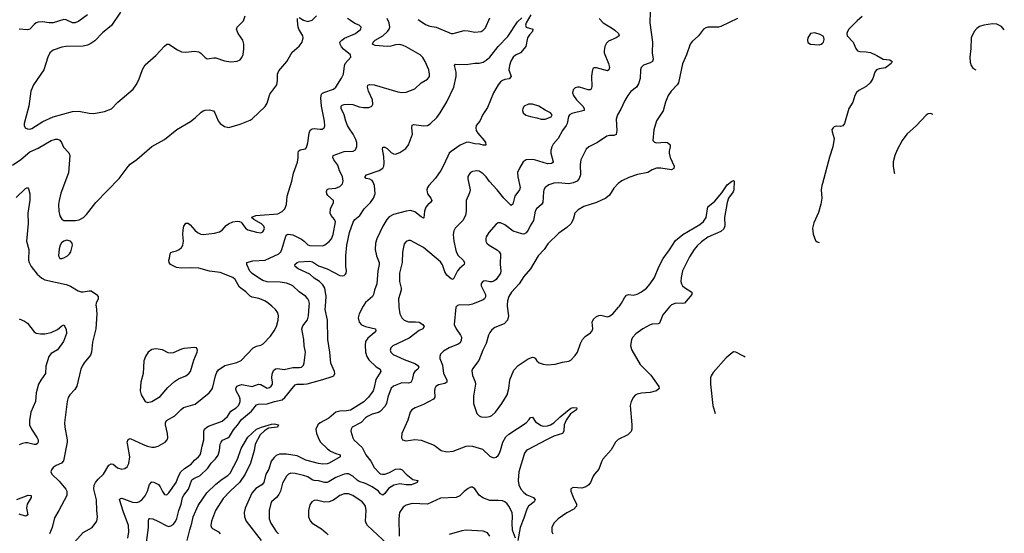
# Model space of a CAD drawing. Header units: inches. Extents: x 884691 to 1028259, y 526745 to 653629.
# Tile 174 of 241: x 1012496 to 1021701, y 597876 to 602680. Entities that reach past the tile are written whole.
import ezdxf

# ---------------------------------------------------------------- set-up
doc = ezdxf.new("R2010")
doc.units = ezdxf.units.IN
doc.header["$MEASUREMENT"] = 0
for name, color, linetype in [('B0519', 7, 'Continuous'), ('B0610', 7, 'Continuous'), ('B0620', 7, 'Continuous')]:
    doc.layers.add(name, color=color, linetype=linetype)

msp = doc.modelspace()

# ---------------------------------------------------------------- linework, layer by layer
at = {"layer": 'B0519', "color": 6}
for points, elevation in [([(1013209.7, 600000), (1013216.2, 599930), (1013208.1, 599790), (1013176.6, 599663.4), (1013168.5, 599570), (1013157, 599543), (1013099, 599470), (1013080.7, 599439.3), (1013068.9, 599410), (1013029, 599251), (1013010, 599222.1), (1012964.2, 599170), (1012950, 599145), (1012938.5, 599110), (1012914.4, 598910), (1012917.3, 598870), (1012941.2, 598750), (1012940.8, 598730), (1012905.7, 598554.3), (1012888.1, 598531.9), (1012836.6, 598510), (1012810.1, 598490), (1012793.3, 598470), (1012788, 598450), (1012796.2, 598430), (1012865, 598365), (1012928.4, 598290), (1012938.1, 598270), (1012935.5, 598230), (1012863.1, 598090), (1012820.8, 598019.2), (1012800.6, 597930), (1012773.6, 597870)], 2500), ([(1013007.5, 597792.5), (1013090, 597883.5), (1013172.1, 597930), (1013217, 597990), (1013224.4, 598030), (1013216.3, 598090), (1013214.2, 598190), (1013188.1, 598290), (1013193.2, 598326.8), (1013204.5, 598350), (1013230, 598382.4), (1013278.7, 598430), (1013330, 598513.8), (1013350, 598526.4), (1013370, 598523.5), (1013410, 598489.2), (1013450, 598475.7), (1013479.3, 598480.7), (1013500.9, 598499.1), (1013516.1, 598530), (1013524.9, 598590), (1013502.9, 598717.1), (1013501.8, 598730), (1013510, 598754.6), (1013530, 598763.9), (1013650, 598705.4), (1013690, 598690.5), (1013730, 598682.2), (1013757.3, 598682.7), (1013790, 598692.2), (1013857.4, 598730), (1013874.3, 598750), (1013880.5, 598770), (1013878.1, 598810), (1013858.5, 598890), (1013858.9, 598910), (1013869.6, 598930), (1013945.1, 598974.9), (1014004.5, 599035.5), (1014028.1, 599051.9), (1014137.4, 599082.6), (1014268.7, 599191.3), (1014299.9, 599230), (1014325.1, 599350), (1014337.9, 599382.1), (1014355.4, 599404.6), (1014413.6, 599446.4), (1014527.3, 599472.7), (1014566.6, 599493.4), (1014679.2, 599610), (1014710, 599625.5), (1014750, 599635.3), (1014771, 599649), (1014839.5, 599720.5), (1014875.7, 599770), (1014897, 599810), (1014913.1, 599870), (1014916.6, 599910), (1014910, 599937.7), (1014888.9, 599969), (1014852.9, 600000)], 2500), ([(1013505.5, 597830), (1013516.1, 597890), (1013513.4, 597950), (1013463.1, 598083.1), (1013430, 598192.6), (1013438.2, 598201.8), (1013450, 598204.8), (1013550, 598166.6), (1013590, 598164.2), (1013610, 598171.5), (1013637.2, 598190), (1013670, 598228), (1013690, 598270), (1013710, 598333.3), (1013730, 598356.7), (1013750, 598354.1), (1013792.2, 598332.2), (1013809.8, 598310), (1013830, 598268.1), (1013850, 598239.1), (1013870, 598234.4), (1013890, 598254.5), (1013959.8, 598350), (1013980, 598410), (1014003.9, 598450), (1014038, 598481.9), (1014098, 598522), (1014130, 598558.6), (1014167.3, 598590), (1014181.8, 598610), (1014190.8, 598630), (1014200.6, 598690), (1014218.7, 598750), (1014216, 598830), (1014223.9, 598850), (1014245.1, 598870), (1014261.7, 598878.3), (1014390, 598924.8), (1014439.7, 598970), (1014470, 599019.5), (1014520.3, 599050), (1014544.7, 599075.3), (1014557.7, 599110), (1014556.8, 599130), (1014550, 599153.5), (1014518.6, 599210), (1014516.7, 599230), (1014527.4, 599252.6), (1014550, 599263), (1014572.9, 599267.1), (1014670, 599248.3), (1014730, 599269.5), (1014749.1, 599269.1), (1014810, 599234), (1014830, 599239), (1014848.4, 599251.6), (1014859.2, 599270), (1014860.7, 599290), (1014854.3, 599330), (1014856.5, 599363.5), (1014870, 599398.5), (1014887.1, 599412.9), (1014910, 599416), (1014970, 599409), (1015050, 599427.3), (1015112.6, 599427.4), (1015130, 599430.5), (1015150, 599450.2), (1015156.2, 599470), (1015166.9, 599570), (1015156.1, 599630), (1015152.8, 599690), (1015133.7, 599790), (1015141.9, 599818.1), (1015186.3, 599873.7), (1015196.9, 599910), (1015203.3, 600000)], 2400), ([(1013680.2, 597790), (1013700.9, 597930), (1013699.3, 597990), (1013704, 598010), (1013710, 598014.7), (1013739.2, 598010), (1013787.1, 597990), (1013870, 597945), (1013890, 597941.2), (1013910, 597945.6), (1013930, 597959.3), (1013952.8, 597987.2), (1013966.1, 598013.9), (1013984.6, 598090), (1014006.9, 598150), (1014017.8, 598210), (1014030, 598233.6), (1014074.3, 598290), (1014105.1, 598374.9), (1014124.1, 598390), (1014183.9, 598416.1), (1014256.2, 598483.8), (1014287.3, 598532.7), (1014328, 598572), (1014350, 598606.3), (1014363.5, 598650), (1014369, 598710), (1014378.1, 598730), (1014393.4, 598746.6), (1014442.3, 598770), (1014457.7, 598782.3), (1014495, 598845), (1014533, 598887), (1014570, 598941.4), (1014662, 599018), (1014710, 599076.7), (1014730, 599084), (1014810, 599087.2), (1014877.1, 599110), (1014950, 599124.3), (1014975.3, 599144.7), (1015070, 599266), (1015090, 599271.1), (1015150, 599270.5), (1015184.9, 599275.1), (1015330, 599313.3), (1015418.4, 599341.6), (1015431.9, 599350), (1015441.3, 599370), (1015440.3, 599390), (1015406, 599466), (1015396, 599570), (1015376.2, 599690), (1015373.2, 599870), (1015351, 599970), (1015353.4, 600000)], 2300), ([(1015708.3, 600000), (1015669.4, 599930), (1015660.9, 599890), (1015670.7, 599850.6), (1015690, 599826.8), (1015730, 599809.5), (1015823.5, 599790), (1015826.2, 599770), (1015811.4, 599750), (1015750, 599701.1), (1015728.8, 599671.2), (1015724.5, 599635.5), (1015730, 599570), (1015739.9, 599530), (1015759.5, 599499.5), (1015830, 599432.6), (1015867.5, 599410), (1015873.5, 599390), (1015826.4, 599313.6), (1015810, 599238.7), (1015799, 599210), (1015756.4, 599150), (1015714, 599106), (1015590, 599027.4), (1015550, 599020.2), (1015490, 599018.7), (1015450, 599008.1), (1015386.3, 598953.7), (1015304.8, 598910), (1015284, 598890), (1015265, 598850), (1015269.5, 598810), (1015295, 598750), (1015308.8, 598728.8), (1015369.1, 598669.1), (1015402.9, 598642.9), (1015450, 598621.8), (1015491.9, 598610), (1015492, 598590), (1015390, 598531), (1015370, 598524.6), (1015330, 598521.2), (1015290, 598527.5), (1015170, 598560.9), (1015090, 598600.3), (1014990, 598617.7), (1014923.4, 598616.6), (1014895.1, 598604.9), (1014873.8, 598586.2), (1014848.3, 598550), (1014823.8, 598476.2), (1014797.5, 598430), (1014777.5, 598350), (1014759.3, 598330), (1014704.2, 598295.8), (1014665.9, 598250), (1014603.8, 598110), (1014594.7, 598070), (1014596.5, 598030), (1014613.4, 597990), (1014752.7, 597810)], 2300), ([(1016040.2, 600000), (1016040.5, 599990), (1016050.1, 599930.1), (1016069.4, 599890), (1016091.2, 599870), (1016130, 599854), (1016195.2, 599855.2), (1016230.4, 599850.4), (1016264.9, 599830), (1016276.4, 599810), (1016266.2, 599790), (1016230, 599774), (1016137.6, 599702.4), (1015983.7, 599630), (1015965.6, 599610), (1015959.9, 599590), (1015965.5, 599570), (1015988.2, 599548.2), (1016090, 599501.1), (1016190, 599464.5), (1016213.9, 599450), (1016228.3, 599430), (1016218.8, 599410), (1016190.8, 599389.2), (1016177.1, 599370), (1016165.4, 599310), (1016153.2, 599286.8), (1016130, 599278.8), (1016070, 599284.5), (1015990, 599251.6), (1015970, 599234), (1015936.7, 599150), (1015925.7, 599090), (1015910, 599062.6), (1015870, 599017.7), (1015850, 599006.1), (1015790, 598990.2), (1015748.3, 598970), (1015730, 598956.9), (1015687.9, 598912.1), (1015605.6, 598870), (1015593.7, 598850), (1015593.3, 598830), (1015610.5, 598770), (1015620.9, 598750), (1015698.5, 598678.5), (1015732.1, 598610), (1015777.4, 598550), (1015810.7, 598490.7), (1015859.4, 598439.4), (1015870, 598431.8), (1015888.3, 598428.3), (1015910, 598430.7), (1015954.4, 598445.6), (1016010, 598474.4), (1016050, 598478.2), (1016071, 598470), (1016110, 598429), (1016170, 598378.7), (1016216.9, 598370), (1016212.5, 598350), (1016159.3, 598330), (1016110, 598329.8), (1016050, 598337.9), (1015994.7, 598325.3), (1015944.7, 598295.3), (1015910, 598248.1), (1015890, 598232.1), (1015870, 598244.3), (1015850.9, 598270.9), (1015790, 598310), (1015730, 598341.3), (1015670, 598361.5), (1015650, 598373), (1015610, 598411), (1015570, 598431.2), (1015550, 598433.3), (1015530, 598429.4), (1015450, 598396.9), (1015390, 598360.8), (1015370, 598352.2), (1015350, 598350.6), (1015290, 598366.2), (1015250, 598369.4), (1015230, 598377.2), (1015190, 598403.2), (1015150, 598417.5), (1015070, 598436.6), (1015030, 598437), (1015010, 598428.3), (1014990, 598409.2), (1014954, 598346), (1014933.1, 598270), (1014919.6, 598240.4), (1014895.9, 598210), (1014851.3, 598170), (1014844, 598156), (1014829.8, 598090), (1014828.5, 598010), (1014843.9, 597970), (1014892.6, 597892.6), (1014915.3, 597870)], 2400), ([(1016583.8, 600000), (1016574.7, 599990), (1016558.8, 599830), (1016575.3, 599790), (1016617.5, 599730), (1016625.2, 599710), (1016622.9, 599677.1), (1016610, 599655.7), (1016595.5, 599644.5), (1016510, 599610), (1016459.3, 599580.7), (1016429.6, 599550.4), (1016423.2, 599530), (1016425.3, 599510), (1016447.8, 599450), (1016458.2, 599370), (1016489.4, 599310), (1016487.8, 599290), (1016470, 599276.6), (1016410, 599265.3), (1016385.9, 599250), (1016376.1, 599230), (1016373.5, 599210), (1016375.7, 599150), (1016365.8, 599130), (1016270, 599080.1), (1016192.1, 599050), (1016162.7, 599030), (1016147.2, 599010), (1016125.2, 598934.8), (1016069.5, 598810), (1016065.7, 598770), (1016076, 598750), (1016110, 598741.5), (1016190, 598754.2), (1016250, 598747.6), (1016370, 598700.4), (1016437.8, 598650), (1016490, 598637), (1016550, 598643.5), (1016670, 598691.2), (1016695.6, 598695.6), (1016730, 598692.2), (1016824.1, 598664.1), (1016890, 598598.2), (1016910, 598586.7), (1016930, 598582.2), (1016950, 598587.1), (1016970, 598604.6), (1016979.6, 598620.5), (1016992.5, 598650), (1017011.4, 598728.6), (1017041, 598779), (1017070, 598804.6), (1017229.7, 598910.3), (1017259.9, 598940.1), (1017270, 598958.2), (1017290, 598963.2), (1017319.5, 598919.5), (1017370, 598883.9), (1017390, 598877.9), (1017430, 598880.1), (1017458.9, 598890), (1017490, 598909.7), (1017550, 598965.9), (1017650, 599046.2), (1017670, 599053.7), (1017703.7, 599050), (1017702.2, 599030), (1017646, 598994), (1017605.3, 598934.7), (1017587, 598890), (1017583.3, 598830), (1017569.3, 598810.7), (1017490, 598785.4), (1017426.2, 598753.8), (1017243.7, 598656.3), (1017230, 598646.7), (1017214.5, 598625.5), (1017162.3, 598450), (1017156.9, 598370), (1017162, 598330), (1017181.4, 598290), (1017210, 598257.3), (1017237.4, 598237.4), (1017299.8, 598210), (1017314.9, 598190), (1017304.5, 598170), (1017253.5, 598130), (1017236.8, 598103.2), (1017210, 598016.8), (1017175.5, 597930), (1017152.1, 597807.9)], 2500), ([(1017054.8, 600000), (1017064.5, 599910), (1017055.3, 599870), (1017023.9, 599836.1), (1016939.4, 599800.6), (1016910, 599779.1), (1016890, 599755.6), (1016877.9, 599730), (1016856.8, 599650), (1016827.2, 599590), (1016787.8, 599492.2), (1016730, 599414), (1016723.9, 599396.1), (1016728.2, 599351.8), (1016754.1, 599294.1), (1016757.6, 599270), (1016737.6, 599157.6), (1016739.4, 599090), (1016770, 598996.1), (1016790, 598973.9), (1016810, 598964.6), (1016850, 598961.6), (1016890, 598968.2), (1016910, 598977.7), (1016944.8, 599010), (1017004.7, 599090), (1017053.8, 599170), (1017069.9, 599230), (1017079.7, 599310), (1017117, 599403), (1017155.3, 599444.7), (1017250, 599506.6), (1017290, 599524.5), (1017301.3, 599521.3), (1017313.8, 599513.8), (1017330.3, 599490.3), (1017351.5, 599471.5), (1017390, 599456.9), (1017430, 599452.2), (1017501.8, 599458.2), (1017570, 599477.9), (1017630, 599485.3), (1017650, 599495.4), (1017690, 599539), (1017709.8, 599570.2), (1017738.8, 599650), (1017758.3, 599690), (1017783.6, 599716.4), (1017832.1, 599750), (1017848.4, 599770), (1017854.6, 599790), (1017848, 599850), (1017861.9, 599878.1), (1017890, 599902.8), (1017910, 599913.9), (1017930, 599916.6), (1017990, 599901), (1018010, 599906.5), (1018040.4, 599930), (1018095, 599990), (1018102.1, 600000)], 2600), ([(1018576.9, 600000), (1018570, 599993.6), (1018510, 599918.3), (1018477.3, 599842.7), (1018464.9, 599835.1), (1018410, 599831.4), (1018390, 599825.7), (1018321.2, 599790), (1018257.2, 599742.8), (1018228.6, 599711.4), (1018216.8, 599690), (1018205, 599630), (1018218.6, 599590), (1018296.4, 599456.4), (1018395.3, 599355.3), (1018471.7, 599250), (1018473.1, 599230), (1018448.4, 599210), (1018390, 599192.5), (1018310, 599186.7), (1018270, 599177.1), (1018250, 599166.9), (1018233.7, 599150), (1018212, 599110), (1018202.9, 599070), (1018220.1, 598890), (1018218.9, 598850), (1018211.3, 598828.7), (1018182.1, 598797.9), (1018090, 598752.3), (1018065.6, 598730), (1018024.7, 598655.3), (1017949.2, 598570), (1017935, 598545), (1017910, 598476.3), (1017870.3, 598429.7), (1017857.8, 598410), (1017833.9, 598350), (1017816.4, 598330), (1017787.8, 598312.2), (1017750, 598299.6), (1017670, 598305.4), (1017648.4, 598291.6), (1017648.5, 598270), (1017670, 598213), (1017701.2, 598150), (1017700.8, 598130), (1017677.2, 598102.8), (1017610, 598068), (1017529, 598010), (1017488.6, 597970), (1017470.5, 597930), (1017471.2, 597891.2), (1017478.7, 597870)], 2600), ([(1012490, 599882.7), (1012540.8, 599860.8), (1012570, 599840.1), (1012630, 599760.7), (1012650, 599749.3), (1012690, 599741), (1012730, 599742.5), (1012790, 599754.2), (1012850, 599781.1), (1012890, 599818), (1012910, 599826.5), (1012930, 599784.2), (1012934.4, 599745.6), (1012906, 599670), (1012850, 599591.3), (1012790, 599556.8), (1012769.3, 599530), (1012741.2, 599438.7), (1012736.4, 599370), (1012692.1, 599307.9), (1012673, 599270), (1012651.1, 599190), (1012643.6, 599110), (1012600.4, 599010), (1012587, 598930), (1012588.3, 598890), (1012605, 598850), (1012659.1, 598770), (1012668.1, 598750), (1012670, 598729), (1012663.3, 598716.7), (1012650, 598707.5), (1012630, 598707.1), (1012570, 598720.7), (1012550, 598721.2), (1012523.1, 598716.9), (1012490, 598703.9)], 2400), ([(1019170, 599572.3), (1019155.5, 599564.5), (1019102, 599518), (1018979.6, 599380.4), (1018960.6, 599350), (1018954, 599330), (1018953.5, 599270), (1018975.9, 599070), (1018998.1, 598995.5)], 2700), ([(1019277, 599524.2), (1019270, 599530.9), (1019190, 599570.9), (1019170, 599572.3)], 2700), ([(1014062.1, 597810), (1014085.2, 597910), (1014106.6, 597970), (1014118.8, 598030), (1014163, 598137), (1014244.4, 598255.6), (1014330, 598335.5), (1014390, 598382.7), (1014442.9, 598417.1), (1014462.4, 598437.6), (1014531.1, 598568.9), (1014566.9, 598670), (1014630, 598775.5), (1014710, 598849.6), (1014755.1, 598870), (1014850, 598897.9), (1014879.2, 598899.2), (1014914, 598890), (1014906.8, 598870), (1014822, 598858), (1014785, 598835), (1014742.9, 598797.1), (1014698.7, 598710), (1014688.2, 598650), (1014652.5, 598532.5), (1014604.5, 598430), (1014549.6, 598350), (1014466.6, 598273.4), (1014398.5, 598201.5), (1014327.3, 598090), (1014289, 597990), (1014282.1, 597950), (1014289.3, 597930), (1014299.9, 597919.9), (1014354.8, 597890), (1014370.1, 597870)], 2200), ([(1015933.5, 597773.5), (1015748.7, 597948.7), (1015734.7, 597970), (1015728.9, 597990), (1015735.6, 598090), (1015728, 598130), (1015717, 598150), (1015697.9, 598170), (1015610, 598230.3), (1015570, 598246), (1015530, 598245.2), (1015490, 598230.4), (1015430, 598187.3), (1015390, 598170.2), (1015346.2, 598166.2), (1015270, 598185), (1015250, 598184.2), (1015228.6, 598171.4), (1015210, 598142.7), (1015194.8, 598090), (1015197.5, 598030), (1015212.8, 597992.8), (1015231.8, 597970), (1015316.6, 597916.6), (1015361.4, 597881.4), (1015380.3, 597860.3)], 2500), ([(1017130, 597829.8), (1017104.2, 597904.2), (1017100.5, 597970), (1017104.5, 598030), (1017098.7, 598070), (1017070, 598128.7), (1017052.9, 598152.9), (1017030, 598171.7), (1017010, 598180), (1016970, 598184.4), (1016890, 598182.1), (1016826.8, 598206.8), (1016791.7, 598231.7), (1016750, 598293.1), (1016730, 598308), (1016710, 598306.8), (1016690, 598296.6), (1016650, 598266), (1016610, 598226.6), (1016577.1, 598210), (1016430, 598204), (1016310, 598149), (1016166.1, 598153.9), (1016110, 598140.2), (1016080.1, 598119.9), (1016047.7, 598070), (1016039.5, 598010), (1016042.1, 597850)], 2500), ([(1012470, 598192.5), (1012573.9, 598234), (1012603, 598230), (1012603, 598210), (1012566.5, 598150), (1012560.9, 598110), (1012570.6, 598050), (1012560.7, 598039.3), (1012550, 598035.1), (1012490, 598056.2)], 2400), ([(1016890.3, 597850.2), (1016870, 597878.9), (1016830, 597894.6), (1016670, 597906.8), (1016630, 597899.2), (1016510, 597863.6)], 2600)]:
    msp.add_lwpolyline(points, dxfattribs=dict(at, elevation=elevation))
at = {"layer": 'B0519', "color": 6, "elevation": 2600}
msp.add_lwpolyline([(1014130, 599614.7), (1014030, 599603.5), (1014010, 599599.2), (1013930, 599563.9), (1013910, 599561.5), (1013885.5, 599565.5), (1013830, 599590.9), (1013770, 599600.3), (1013730, 599594.6), (1013695.6, 599570), (1013671.4, 599530), (1013657.2, 599490), (1013649.2, 599370.8), (1013628.8, 599290), (1013622, 599210), (1013631.7, 599170), (1013667.9, 599110), (1013690, 599100.5), (1013730, 599108.8), (1013810, 599155.5), (1013880.3, 599239.7), (1013942.7, 599297.3), (1013980.3, 599319.7), (1014050, 599348.5), (1014078.2, 599370), (1014091.5, 599390), (1014123.5, 599496.5), (1014155, 599570), (1014158, 599590), (1014149.6, 599609.6)], close=True, dxfattribs=at)
at = {"layer": 'B0610', "color": 6}
for points, elevation in [([(1013439, 602750), (1013354.8, 602625.2), (1013270, 602555.8), (1013197.5, 602482.5), (1013162.3, 602457.7), (1013130, 602442.7), (1013090, 602433.5), (1012930, 602430.2), (1012890, 602423.5), (1012810, 602395.9), (1012778.6, 602370), (1012758.8, 602330), (1012720.6, 602210), (1012623.9, 602070), (1012599, 602010), (1012582.1, 601870), (1012538.1, 601710), (1012537.4, 601690), (1012548.1, 601670), (1012570, 601660.1), (1012590, 601657.1), (1012610, 601661.2), (1012713.4, 601726.6), (1012810, 601772.6), (1012990, 601821.9), (1013050, 601824.3), (1013145.1, 601805.1), (1013190, 601801.3), (1013290, 601819.9), (1013353.3, 601846.8), (1013414.6, 601910), (1013556, 602030), (1013585, 602070), (1013610, 602116.5), (1013645.6, 602214.4), (1013670, 602256.2), (1013770, 602344.4), (1013850, 602433.9), (1013870, 602449.5), (1013890, 602449.5), (1013970, 602396.7), (1014010, 602379.1), (1014050, 602375), (1014130, 602384.1), (1014170, 602379), (1014190, 602367.4), (1014230, 602327.2), (1014250, 602315.2), (1014310, 602324.4), (1014330, 602322.7), (1014410, 602295.9), (1014470, 602285.4), (1014528.8, 602291.2), (1014556.2, 602303.8), (1014574.1, 602325.9), (1014585.2, 602354.8), (1014592.2, 602407.8), (1014591.3, 602450), (1014581.2, 602490), (1014539.9, 602550), (1014524.2, 602590), (1014528.6, 602611.4), (1014587.3, 602670), (1014605.3, 602714.7)], 2700), ([(1018389.6, 602749.6), (1018387.9, 602650), (1018411.6, 602470), (1018408.4, 602370), (1018418.4, 602310), (1018410.5, 602289.5), (1018390, 602277.1), (1018326.6, 602253.4), (1018306.8, 602233.2), (1018300.5, 602210), (1018298, 602130), (1018281.4, 602078.6), (1018261, 602050), (1018210.6, 602009.4), (1018180.7, 601970), (1018154.5, 601925.5), (1018117.3, 601842.7), (1018085.8, 601790), (1018073.8, 601750), (1018077.5, 601642.5), (1018073, 601607), (1018050, 601595.6), (1018010, 601597), (1017984.4, 601590), (1017898.3, 601530), (1017816.4, 601490), (1017790.9, 601470), (1017742.4, 601370), (1017735.1, 601324.9), (1017737.8, 601230), (1017726.3, 601193.7), (1017706.9, 601170), (1017670, 601154.1), (1017630, 601145.9), (1017530, 601154.1), (1017488.2, 601151.8), (1017443.4, 601136.6), (1017409, 601111), (1017396.1, 601090), (1017391.5, 601070), (1017387.9, 600970), (1017374.4, 600950), (1017326.7, 600910), (1017314.2, 600890), (1017299.7, 600800.3), (1017267.8, 600752.2), (1017248.7, 600710), (1017230, 600685.2), (1017210, 600674.6), (1017190, 600676.1), (1017110, 600700.8), (1017030, 600762.4), (1016990, 600780.6), (1016970, 600779.7), (1016950, 600768.8), (1016880.8, 600690), (1016857.4, 600650), (1016852.6, 600630), (1016854.4, 600610), (1016863.9, 600590), (1016885.9, 600570), (1016963.7, 600523.7), (1016979.4, 600510), (1016989.8, 600490), (1016987.1, 600390), (1016994.7, 600330), (1016991.7, 600310), (1016951, 600250), (1016930, 600234.9), (1016910, 600228), (1016890, 600227.3), (1016850, 600235.9), (1016830, 600232.9), (1016810, 600211.9), (1016811.6, 600190), (1016851, 600110), (1016850, 600086.6), (1016841.6, 600070), (1016830, 600059.4), (1016730, 600017.7), (1016690, 600009.8), (1016610, 600013.2), (1016590, 600006.7), (1016583.8, 600000)], 2500), ([(1012430, 601319.4), (1012507.8, 601372.2), (1012590, 601444.1), (1012670, 601478.7), (1012790, 601550.3), (1012830, 601562.6), (1012850, 601562.2), (1012872.3, 601552.3), (1012887.9, 601530), (1012906.4, 601486.4), (1012955.8, 601435.8), (1012963.4, 601410), (1012953.2, 601246.8), (1012881.6, 601058.4), (1012864.6, 600990), (1012859.6, 600950), (1012860.6, 600890), (1012870, 600844.9), (1012890, 600812.8), (1012910, 600802), (1013018.8, 600801.2), (1013051.2, 600808.8), (1013091.1, 600828.9), (1013121.1, 600858.9), (1013207.1, 600970), (1013425.8, 601194.2), (1013510, 601307.9), (1013530, 601327.5), (1013590, 601372.4), (1013730, 601493.6), (1013850, 601560.1), (1013966.4, 601653.6), (1014092.9, 601727.1), (1014137.8, 601762.2), (1014187.9, 601812.1), (1014210, 601827), (1014230, 601833.8), (1014270, 601837.7), (1014306.7, 601826.7), (1014321.7, 601810), (1014350, 601734.9), (1014370, 601707.9), (1014410, 601679.7), (1014450, 601671.9), (1014555.9, 601704.1), (1014650, 601738.9), (1014670, 601752.2), (1014792, 601868), (1014810, 601900.2), (1014835.1, 601984.9), (1014899.5, 602070), (1014907.3, 602110), (1014906.9, 602170), (1014917.5, 602202.5), (1014993.1, 602290), (1015044.5, 602375.5), (1015110, 602431.9), (1015138.1, 602470), (1015147.5, 602510), (1015141.6, 602530), (1015105, 602590), (1015098.3, 602610), (1015092.1, 602667.9), (1015094.3, 602690)], 2600), ([(1013130, 602726.2), (1013050, 602665.2), (1013015, 602650), (1012989.8, 602649.8), (1012930, 602677.9), (1012910, 602681), (1012807.9, 602652.1), (1012770, 602649.7), (1012710, 602659.4), (1012670, 602657.3), (1012650, 602650.4), (1012630, 602634.4), (1012589.4, 602590.6), (1012570, 602585.2), (1012490, 602592)], 2600), ([(1014852.9, 600000), (1014818.1, 600030), (1014787.3, 600050), (1014732.2, 600072.2), (1014670, 600084.2), (1014650, 600093.6), (1014610, 600134), (1014550, 600178.9), (1014510, 600249.1), (1014490, 600268.5), (1014370, 600315), (1014270, 600328.1), (1014170, 600355.2), (1014090, 600359.7), (1014010, 600354.9), (1013961.3, 600361.3), (1013905.1, 600390), (1013892.2, 600410), (1013889.7, 600430), (1013897.3, 600450), (1013903.2, 600490), (1013910, 600500.9), (1013925.1, 600510), (1013962, 600518), (1013988.2, 600530), (1014008.7, 600550), (1014020.7, 600570), (1014028.5, 600610), (1014022.3, 600670), (1014024.9, 600715.1), (1014031.8, 600748.2), (1014050, 600778.2), (1014070, 600776.1), (1014090, 600760.5), (1014133.7, 600710), (1014157.1, 600690), (1014190, 600673.9), (1014210, 600669.6), (1014315.9, 600684.1), (1014363.9, 600696.1), (1014390, 600710.1), (1014426.1, 600753.9), (1014448, 600772), (1014490, 600788.1), (1014530, 600794.8), (1014552.4, 600792.4), (1014565.3, 600785.3), (1014607.8, 600730), (1014630, 600715.8), (1014710, 600692.4), (1014750, 600686.8), (1014770, 600696.9), (1014777.7, 600710), (1014783.2, 600730), (1014778.2, 600750), (1014756.8, 600770), (1014683.5, 600810), (1014661.6, 600830), (1014665.7, 600834.3), (1014703.7, 600850), (1014910, 600863.8), (1014950, 600886.1), (1014973.9, 600910), (1014990.8, 600950), (1014996.1, 601030), (1015039, 601170), (1015056.5, 601243.5), (1015092.8, 601347.2), (1015099.8, 601390), (1015098.2, 601430), (1015102.2, 601450), (1015118.6, 601461.4), (1015167.5, 601472.5), (1015176.4, 601483.6), (1015190.7, 601529.3), (1015200.8, 601619.2), (1015212.3, 601647.7), (1015230, 601658.9), (1015250, 601661), (1015304.9, 601655.1), (1015322.6, 601657.4), (1015342, 601670), (1015350, 601688.4), (1015346.4, 601730), (1015316.7, 601870), (1015311.1, 601948.9), (1015317.3, 601982.7), (1015326.3, 601993.7), (1015339.7, 602000.3), (1015429.9, 602030), (1015450.7, 602050), (1015505.4, 602134.6), (1015522.2, 602170), (1015531.6, 602248.4), (1015539.3, 602270), (1015593.3, 602330), (1015587.8, 602350), (1015523.5, 602403.5), (1015505, 602425), (1015491.2, 602450), (1015488.5, 602470), (1015506.3, 602490), (1015534.1, 602505.9), (1015635.1, 602550), (1015683.9, 602590), (1015687.8, 602610), (1015670, 602628.2), (1015630, 602644.9), (1015590, 602671), (1015561.3, 602690)], 2500), ([(1015203.3, 600000), (1015205.1, 600025.1), (1015200.1, 600050), (1015190, 600069.9), (1015170, 600090.7), (1015110, 600134.5), (1015050, 600189.9), (1015030, 600200.7), (1014990, 600214.4), (1014930, 600225.8), (1014810, 600229.3), (1014770, 600241), (1014737.9, 600257.8), (1014670, 600306), (1014648.6, 600328.6), (1014619.1, 600390), (1014619.3, 600410), (1014676.8, 600423.2), (1014790, 600431.3), (1014917.8, 600490), (1014938.1, 600510), (1014946.9, 600530), (1014983.7, 600656.2), (1014992.8, 600667.2), (1015007.2, 600672.8), (1015050, 600666.9), (1015130, 600628.3), (1015156.9, 600610), (1015190, 600573.2), (1015207.4, 600567.4), (1015330, 600565.3), (1015350, 600572.9), (1015390, 600606.8), (1015410, 600631.5), (1015425.5, 600670), (1015449.4, 600789.4), (1015440.5, 600810), (1015407.3, 600847.3), (1015399, 600870), (1015400.6, 600910), (1015431.1, 600970), (1015429.1, 600990), (1015376.4, 601036.4), (1015368.1, 601050), (1015365.6, 601074.4), (1015369.7, 601090.3), (1015382.9, 601097.1), (1015450, 601105.7), (1015490, 601120.3), (1015514.3, 601145.7), (1015521.3, 601170), (1015513.6, 601213.5), (1015486.7, 601266.7), (1015470, 601319.9), (1015431.7, 601370), (1015422.8, 601390), (1015426.7, 601410), (1015530, 601446.7), (1015613, 601450), (1015635.9, 601464.1), (1015647.3, 601492.7), (1015646.3, 601530), (1015638, 601558), (1015614.2, 601610), (1015578.7, 601658.7), (1015562.1, 601690), (1015545.2, 601730), (1015528, 601790), (1015501.1, 601850), (1015500.9, 601870), (1015510, 601879.9), (1015530, 601887.9), (1015570, 601889.9), (1015610, 601886.5), (1015670, 601865.4), (1015710, 601859.6), (1015760.4, 601859.6), (1015788.2, 601870), (1015798.1, 601890), (1015795.3, 601930), (1015758.4, 602010), (1015746.1, 602050), (1015751.7, 602068.3), (1015765.8, 602074.2), (1015810, 602069.8), (1016030, 602005.1), (1016070, 602000.1), (1016110, 602001.9), (1016190, 602032.8), (1016250, 602088.7), (1016310, 602125.2), (1016325.7, 602150), (1016328.4, 602171.6), (1016321.6, 602210), (1016287.9, 602287.9), (1016265.8, 602325.8), (1016238.4, 602350), (1016110, 602425.2), (1016080, 602440), (1016050, 602448.2), (1016010, 602445.9), (1015967.2, 602432.8), (1015930, 602427.9), (1015818.5, 602438.5), (1015795.5, 602450), (1015801.4, 602470), (1015819.3, 602490), (1015890, 602527.6), (1015935.1, 602570), (1015951.1, 602590), (1015956.6, 602610), (1015951.4, 602650), (1015930, 602692.4)], 2400), ([(1015353.4, 600000), (1015360.8, 600090), (1015348.6, 600170), (1015330, 600201.5), (1015299.2, 600230), (1015250, 600263.9), (1015210, 600299.2), (1015098.3, 600350), (1015069.9, 600370), (1015067.5, 600390), (1015089.4, 600410), (1015105.5, 600414.5), (1015210, 600421), (1015234.2, 600414.2), (1015290, 600378.9), (1015370.8, 600350.8), (1015490, 600288.6), (1015510, 600285.3), (1015530, 600288.5), (1015541.1, 600298.9), (1015548.5, 600310), (1015549.8, 600330), (1015543.7, 600370), (1015545.3, 600470), (1015555.3, 600570), (1015580.5, 600690), (1015612.3, 600787.7), (1015628.3, 600811.7), (1015674.6, 600850), (1015717.8, 600910), (1015774.6, 600970), (1015802.4, 601010), (1015818.7, 601050), (1015811.5, 601130), (1015801.7, 601161.7), (1015790, 601176.9), (1015770, 601187.9), (1015736, 601196), (1015723.9, 601210), (1015737.7, 601230), (1015855.7, 601270), (1015890, 601292.8), (1015899, 601310), (1015902.8, 601337.2), (1015899.4, 601399.4), (1015887.4, 601470), (1015890, 601488.2), (1015910, 601486.3), (1015930, 601474.8), (1015970, 601437.4), (1015990, 601425.9), (1016010, 601422.8), (1016050, 601437.4), (1016104.6, 601475.4), (1016130.4, 601510), (1016168.4, 601610), (1016162.5, 601670), (1016165.9, 601694), (1016181.5, 601698.5), (1016270, 601686.6), (1016310, 601690.4), (1016334.5, 601705.6), (1016394.5, 601765.5), (1016428.2, 601810), (1016487.7, 601912.3), (1016555, 602050), (1016577.9, 602150), (1016576.4, 602190), (1016561, 602250), (1016570, 602264), (1016670, 602260.4), (1016750, 602274.6), (1016790, 602271.9), (1016830, 602283.8), (1016858.4, 602301.6), (1016891.5, 602328.5), (1016969.5, 602430), (1017058.6, 602521.4), (1017150, 602659.8), (1017190, 602696.4)], 2300), ([(1015110, 602699.7), (1015150, 602674.4), (1015190, 602662.5), (1015230, 602675.5), (1015270, 602715.2)], 2600), ([(1017275, 602725), (1017229.5, 602650.5), (1017223.9, 602630), (1017230.7, 602610), (1017294.4, 602590), (1017290.2, 602570), (1017261.2, 602538.8), (1017243.2, 602510), (1017227.2, 602430), (1017178.5, 602370), (1017130, 602347.9), (1017110, 602330.9), (1017086.7, 602293.3), (1017074, 602250), (1017070.4, 602210.4), (1017090, 602148.1), (1017072.1, 602127.9), (1017030, 602120.3), (1017008.3, 602111.7), (1016990, 602098.3), (1016968.4, 602071.6), (1016925.3, 601994.7), (1016870, 601859.8), (1016826.4, 601793.6), (1016796.8, 601730), (1016764.9, 601690), (1016759.2, 601670), (1016764.3, 601644.3), (1016779.2, 601619.2), (1016837.2, 601550), (1016850.1, 601529.9), (1016853.2, 601506.8), (1016830, 601505.9), (1016796.8, 601516.8), (1016750, 601519.7), (1016690, 601534.6), (1016670, 601532.7), (1016612.9, 601507.1), (1016530, 601447.8), (1016512.2, 601430), (1016497.2, 601402.8), (1016456.2, 601310), (1016433.7, 601270), (1016383.5, 601196.5), (1016321.2, 601130), (1016308.8, 601110), (1016303.7, 601090), (1016309.8, 601050), (1016340.7, 601010), (1016349.7, 600990), (1016336, 600970), (1016310.7, 600949.3), (1016292.8, 600927.2), (1016281.2, 600890), (1016273.6, 600826.4), (1016270, 600823.7), (1016250, 600836.7), (1016190, 600884.1), (1016150, 600894.3), (1016110, 600890.2), (1015990, 600858.1), (1015950, 600834.6), (1015927, 600810), (1015890.6, 600750), (1015835.9, 600630), (1015822.7, 600590), (1015819.7, 600530), (1015830.8, 600470), (1015856.1, 600410), (1015856.4, 600390), (1015842.9, 600330), (1015835.7, 600210), (1015812.8, 600150), (1015804.8, 600110), (1015793.3, 600090), (1015730, 600033.3), (1015713.9, 600010), (1015708.3, 600000)], 2300), ([(1017913.3, 602690), (1017950.1, 602650), (1018030, 602603.5), (1018060.6, 602580.6), (1018092.6, 602550), (1018099.6, 602530), (1018072.2, 602510), (1018000.1, 602479.9), (1017980.9, 602459.1), (1017966.9, 602430), (1017959.6, 602390), (1017961, 602370), (1018001.8, 602270), (1018008.6, 602231.4), (1018003, 602210), (1017990, 602202.9), (1017890, 602230.8), (1017865.3, 602230), (1017856.1, 602223.9), (1017850.1, 602209.9), (1017843.6, 602176.4), (1017840.6, 602150), (1017843.9, 602056.1), (1017839.8, 602030), (1017830, 602023.3), (1017810, 602022.9), (1017730, 602050.3), (1017710, 602050.3), (1017690, 602043.8), (1017670, 602024.5), (1017664.6, 601995.4), (1017672.4, 601970), (1017700.2, 601930), (1017760.6, 601870), (1017774.4, 601850), (1017772.2, 601830), (1017658.8, 601801.2), (1017637.3, 601790), (1017626.5, 601773.5), (1017615.3, 601710), (1017605.5, 601690), (1017570, 601643.2), (1017530, 601568.4), (1017484.7, 601515.3), (1017470, 601489.8), (1017462, 601458), (1017460.8, 601430), (1017482.5, 601350), (1017477.8, 601342.2), (1017466.6, 601333.4), (1017430, 601332.3), (1017310.1, 601369.9), (1017286.8, 601373.2), (1017230.7, 601369.3), (1017201.9, 601350), (1017167.4, 601292.6), (1017151.4, 601250), (1017152.6, 601210), (1017175.8, 601110), (1017169.8, 601090), (1017126.5, 601030), (1017105.7, 600954.3), (1017090, 600942.2), (1017021.7, 601010), (1016960.2, 601090), (1016886.8, 601166.8), (1016857.7, 601210), (1016830, 601236.7), (1016790, 601262.3), (1016770, 601267), (1016730, 601261.6), (1016710, 601250.7), (1016700.2, 601239.8), (1016686.4, 601213.6), (1016684.1, 601190), (1016706.3, 601090), (1016700.5, 601059.5), (1016670.4, 600989.6), (1016669.7, 600889.7), (1016663.9, 600850), (1016638.9, 600801.1), (1016567.7, 600730), (1016554, 600706), (1016547.8, 600672.2), (1016554.8, 600610), (1016575.9, 600510), (1016595, 600475), (1016641.1, 600430), (1016654.1, 600410), (1016652, 600390), (1016606.5, 600353.5), (1016587.6, 600332.4), (1016550, 600249.9), (1016530, 600255.8), (1016489.2, 600290), (1016470, 600321.2), (1016447.7, 600387.7), (1016430, 600416.7), (1016270, 600550.2), (1016150, 600613.7), (1016130, 600614.7), (1016110, 600606.5), (1016090, 600582.6), (1016074.6, 600505.4), (1016071.3, 600410), (1016046.2, 600310), (1016046.7, 600230), (1016062.8, 600170), (1016063.7, 600150), (1016038.1, 600070), (1016040.2, 600000)], 2400), ([(1016220.7, 602680.7), (1016290, 602634.7), (1016330, 602619.5), (1016390, 602609.3), (1016530, 602551.4), (1016550, 602551.1), (1016650, 602578.7), (1016690, 602576.6), (1016750, 602562.5), (1016808.7, 602568.7), (1016830, 602580.5), (1016850, 602603.8), (1016890, 602698)], 2400), ([(1019207.9, 602692.1), (1019050, 602615.9), (1019030, 602611.5), (1018929.1, 602610.9), (1018910, 602604.9), (1018887.4, 602590), (1018840.8, 602530), (1018782.8, 602477.2), (1018765.1, 602450), (1018731.3, 602350), (1018693.6, 602266.4), (1018654.6, 602090), (1018642.8, 602070), (1018585.9, 602010), (1018558.3, 601970), (1018534.7, 601910), (1018511.8, 601828.2), (1018450, 601734.3), (1018424.3, 601650), (1018414, 601550), (1018430, 601533.2), (1018450, 601526.8), (1018530, 601534.9), (1018551.3, 601530), (1018575.8, 601510), (1018578, 601490), (1018566.8, 601450), (1018566.6, 601430), (1018577.8, 601390), (1018613.6, 601310), (1018612.8, 601287.2), (1018590, 601275.2), (1018490, 601291.9), (1018449.2, 601290.8), (1018410, 601275.8), (1018369.7, 601250.3), (1018271.2, 601231.2), (1018190, 601204.1), (1018126.7, 601173.3), (1018090, 601147.9), (1018050, 601105.7), (1018010, 601038.4), (1017976.8, 601010), (1017890, 600968.7), (1017770, 600931.2), (1017718.4, 600901.6), (1017686.6, 600870), (1017670.1, 600809.9), (1017648.4, 600771.6), (1017610, 600736.2), (1017535.9, 600684.1), (1017435, 600585), (1017398.4, 600530), (1017341.6, 600470), (1017271.6, 600348.4), (1017210, 600277.8), (1017165, 600210), (1017094, 600130), (1017069.8, 600090), (1017055.7, 600050), (1017053.8, 600010), (1017054.8, 600000)], 2600), ([(1020000, 602529.9), (1019980.1, 602540.1), (1019930, 602555.6), (1019888.8, 602551.2), (1019865.5, 602510), (1019862, 602490), (1019865.2, 602465.2), (1019890.5, 602450.5), (1019970, 602445.7), (1019990, 602450.6), (1020000, 602460.6)], 2700), ([(1012462.3, 601017.7), (1012550, 601101.7), (1012570, 601109.3), (1012577.5, 601097.5), (1012589.7, 601050), (1012591.5, 600991.5), (1012572.8, 600870), (1012574.2, 600774.2), (1012560.5, 600610), (1012580.5, 600530), (1012578.6, 600430), (1012583.4, 600410), (1012603, 600370), (1012659.2, 600299.2), (1012702.3, 600262.3), (1012730, 600245.7), (1012930, 600202.5), (1012970, 600186.7), (1013043.4, 600143.4), (1013070, 600134.9), (1013090, 600134.6), (1013145.3, 600145.3), (1013162.9, 600142.9), (1013212.5, 600110), (1013229.2, 600090), (1013229.7, 600070), (1013212.1, 600030), (1013208.8, 600010), (1013209.7, 600000)], 2500), ([(1018102.1, 600000), (1018123.4, 600030), (1018150, 600079.2), (1018170, 600102), (1018190, 600108.2), (1018230, 600103.3), (1018270, 600112.9), (1018310, 600134.8), (1018356.6, 600170), (1018390, 600208.6), (1018431.8, 600268.2), (1018471.9, 600368.1), (1018512.7, 600447.3), (1018572, 600528), (1018626, 600614), (1018694.9, 600670), (1018854.6, 600765.4), (1018888.3, 600791.7), (1018913.6, 600830), (1018930, 600930.2), (1018996.2, 600983.8), (1019060.3, 601059.7), (1019110, 601134.4), (1019150, 601167.7), (1019170, 601174.8), (1019176, 601170), (1019171, 601090), (1019165, 601070), (1019122.3, 601010), (1019109.1, 600970.9), (1019086.5, 600830), (1019089.4, 600750.6), (1019077.4, 600722.6), (1019050, 600699.8), (1018930, 600647), (1018870, 600602.2), (1018830, 600564), (1018801.5, 600530), (1018757.8, 600462.2), (1018692.9, 600330), (1018679, 600270), (1018677.8, 600230), (1018682.1, 600210), (1018693.3, 600190), (1018710, 600174.8), (1018780.2, 600130), (1018781.1, 600110), (1018710, 600029.9), (1018690, 600024.7), (1018630, 600028.6), (1018590, 600012.2), (1018576.9, 600000)], 2600), ([(1020000, 601147.3), (1019995.3, 601130), (1019990.1, 601090), (1019995.5, 601010), (1019985.7, 600954.3), (1019963, 600877), (1019919.3, 600780.7), (1019907.6, 600730), (1019913.8, 600673.8), (1019935.6, 600615.6), (1019950, 600600.7), (1019969.3, 600595.7)], 2700)]:
    msp.add_lwpolyline(points, dxfattribs=dict(at, elevation=elevation))
for points, elevation in [([(1017290, 601889.5), (1017251.6, 601888.4), (1017213.6, 601870), (1017199.7, 601850), (1017195.4, 601830), (1017202.3, 601810), (1017227.7, 601787.7), (1017270, 601773), (1017330, 601762.7), (1017370, 601749.8), (1017410, 601748.3), (1017464.1, 601770), (1017473.2, 601790), (1017458.6, 601810), (1017410, 601834.2), (1017350, 601872.4)], 2400), ([(1012936.6, 600616.6), (1012910, 600609.7), (1012887.9, 600592.1), (1012874.3, 600570), (1012864.6, 600535.4), (1012858.6, 600470), (1012870, 600447.5), (1012890, 600445.8), (1012910, 600451.4), (1012942, 600470), (1012962.2, 600490), (1012974, 600510), (1012988.2, 600570), (1012985.1, 600590), (1012969.6, 600609.7)], 2600)]:
    msp.add_lwpolyline(points, close=True, dxfattribs=dict(at, elevation=elevation))
at = {"layer": 'B0620', "color": 6}
for points, elevation in [([(1020371.8, 602710), (1020325.3, 602670), (1020247, 602590), (1020235.3, 602570), (1020230.3, 602550), (1020232.2, 602530), (1020288.7, 602470), (1020312, 602410), (1020330, 602388.9), (1020350, 602382.2), (1020410, 602380.8), (1020450, 602373.3), (1020510, 602345.7), (1020570, 602310.5), (1020630, 602305.2), (1020653.2, 602290), (1020642.1, 602270), (1020602.5, 602237.5), (1020590, 602230.9), (1020530, 602221.1), (1020506.2, 602210), (1020491, 602190), (1020470.8, 602130), (1020448, 602090), (1020410, 602055.5), (1020341.6, 602018.4), (1020320.1, 601999.9), (1020303, 601970), (1020284.6, 601910), (1020246.3, 601850), (1020207.4, 601710), (1020190, 601688.3), (1020170, 601682), (1020130, 601682.8), (1020110, 601677.3), (1020099.5, 601670), (1020090, 601652.7), (1020091.2, 601630), (1020111.4, 601570), (1020098.7, 601490), (1020067.4, 601392.6), (1020000, 601147.3)], 2700), ([(1021590, 602639.8), (1021510.2, 602629.8), (1021470, 602616.9), (1021442.8, 602597.2), (1021417.8, 602570), (1021391.9, 602510), (1021389.5, 602410), (1021378.4, 602330), (1021381.8, 602281.8), (1021390.2, 602250.2), (1021407.1, 602227.1), (1021435, 602212.5)], 2800), ([(1021701, 602584.7), (1021676.3, 602616.3), (1021630, 602638), (1021590, 602639.8)], 2800), ([(1020000, 602460.6), (1020009.4, 602470), (1020015.9, 602495.9), (1020014, 602514), (1020006.6, 602526.6), (1020000, 602529.9)], 2700), ([(1021010, 601802.9), (1020990, 601798.7), (1020970, 601787.8), (1020880.6, 601690), (1020790, 601610.6), (1020744.6, 601550), (1020698, 601462), (1020678.7, 601410), (1020663.4, 601350), (1020662.5, 601310), (1020670.6, 601250.6), (1020673.3, 601240.3)], 2800), ([(1021032.9, 601792.1), (1021032.7, 601792.7), (1021019.7, 601799.7), (1021010, 601802.9)], 2800)]:
    msp.add_lwpolyline(points, dxfattribs=dict(at, elevation=elevation))

doc.saveas('drawing.dxf')
